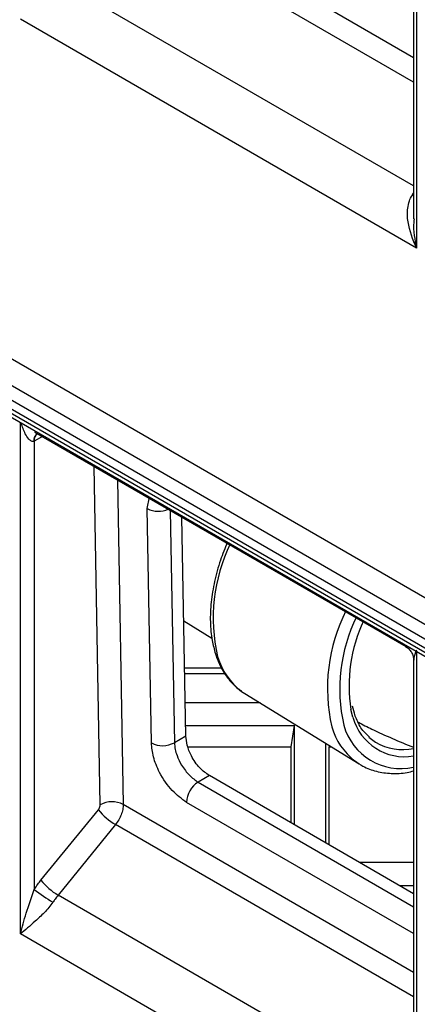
# Model space of a CAD drawing. Header units: millimetres. Extents: x 16 to 503, y 3 to 290.
# Tile 19 of 172: x 96.21 to 99.03, y 65.96 to 72.94. Entities that reach past the tile are written whole.
import ezdxf

# ---------------------------------------------------------------- set-up
doc = ezdxf.new("R2010")
doc.units = ezdxf.units.MM

msp = doc.modelspace()

# ---------------------------------------------------------------- linework, layer by layer
at = {"color": 7, "linetype": 'Continuous', "lineweight": 25}
for p, q in [((101.9775, 67.166), (84.7894, 77.0885)), ((101.9297, 67.0052), (84.7416, 76.9277)), ((101.8688, 66.8735), (84.6806, 76.796)), ((101.8847, 66.9272), (84.6966, 76.8496)), ((101.8688, 66.8421), (84.6806, 76.7646)), ((84.6966, 76.7294), (101.8847, 66.8069)), ((99.0236, 74.9541), (99.0236, 71.3182)), ((99.0033, 74.8814), (99.0033, 71.5255)), ((99.0033, 72.6686), (96.9411, 73.859)), ((99.0033, 72.4945), (96.8867, 73.7164)), ((99.0033, 71.7589), (96.4793, 73.216)), ((99.0236, 71.3182), (96.2123, 72.9411)), ((98.9926, 71.6939), (99.0033, 71.7096)), ((98.9926, 71.6939), (99.0033, 71.6879)), ((96.2123, 66.4559), (96.2123, 70.0815)), ((96.3678, 69.9825), (96.3098, 69.9502)), ((96.3098, 69.9502), (96.3098, 66.7714)), ((96.3127, 70.0143), (98.9471, 68.4935)), ((96.3313, 70.0018), (96.3334, 70.0024)), ((96.7787, 67.3723), (96.7357, 69.7701)), ((96.8999, 69.6754), (96.9411, 67.3738)), ((97.1121, 69.4715), (97.1277, 69.5531)), ((97.1416, 67.81), (97.1121, 69.4715)), ((97.2755, 69.4585), (97.3048, 67.8119)), ((97.3864, 67.859), (97.3588, 69.4104)), ((97.3719, 68.6749), (97.5716, 68.5521)), ((99.0236, 68.4586), (99.0236, 64.833)), ((99.0033, 68.3961), (99.0033, 65.0403)), ((97.3778, 68.3422), (97.6412, 68.3422)), ((97.3785, 68.3027), (97.6634, 68.3027)), ((97.8055, 68.1598), (98.6161, 67.6611)), ((97.9134, 68.0935), (97.3822, 68.0935)), ((98.5823, 68.0208), (98.569, 68.071)), ((98.572, 67.9929), (98.5573, 68.0483)), ((97.3851, 67.9331), (98.1583, 67.9331)), ((98.134, 67.7816), (98.1583, 67.9331)), ((98.1584, 67.2288), (98.1584, 67.9337)), ((97.3864, 67.859), (97.3048, 67.8119)), ((98.3789, 67.1015), (98.3789, 67.8071)), ((98.4014, 67.7933), (98.4033, 67.7816)), ((98.6849, 67.851), (98.7327, 67.8152)), ((97.401, 67.7816), (98.134, 67.7816)), ((98.134, 67.2428), (98.134, 67.7816)), ((98.4033, 67.0874), (98.4033, 67.7816)), ((98.4033, 67.7816), (98.4204, 67.7816)), ((97.5529, 67.5783), (97.4729, 67.5322)), ((99.0033, 66.741), (97.5529, 67.5783)), ((97.4729, 67.5322), (99.0033, 66.6487)), ((99.0033, 66.1834), (96.9411, 67.3738)), ((99.0033, 66.4584), (97.3914, 67.3889)), ((96.3576, 66.8363), (96.765, 67.3367)), ((96.8867, 67.2311), (96.4793, 66.7308)), ((99.0033, 66.0092), (96.8867, 67.2311)), ((99.0033, 66.9618), (98.6209, 66.9618)), ((98.9021, 66.7994), (99.0033, 66.7994)), ((99.0033, 65.2737), (96.4793, 66.7308)), ((99.0236, 64.833), (96.2123, 66.4559))]:
    msp.add_line(p, q, dxfattribs=at)
at = {"color": 7, "linetype": 'Continuous', "lineweight": 25, "flags": 128}
for points in [[(97.7823, 68.1753), (97.8044, 68.1605), (97.8055, 68.1598)], [(98.6161, 67.6611), (98.6151, 67.6618), (98.586, 67.6817)]]:
    msp.add_lwpolyline(points, dxfattribs=at)
at = {"color": 7, "linetype": 'Continuous', "lineweight": 25}
for centre, radius, start, end in [((96.3591, 69.9564), 0.053, 119.35463, 188.50775), ((96.3689, 69.9553), 0.0593, 127.25488, 185.02487), ((97.1923, 69.6292), 0.1769, 243.01985, 293.09654), ((98.788, 68.6955), 1.2073, 154.15536, 193.0584), ((99.6088, 68.1975), 1.2173, 153.13211, 192.98034), ((99.6296, 68.1935), 1.1511, 153.65923, 192.92408), ((99.637, 68.2148), 1.0924, 155.01794, 188.76549), ((98.0648, 68.5521), 0.471, 195.93742, 233.13427), ((98.8773, 68.0543), 0.473, 195.98097, 231.98085), ((98.9127, 68.0483), 0.4203, 195.48885, 282.45146), ((98.9406, 68.0948), 0.3824, 195.45386, 279.44234), ((97.2214, 67.965), 0.1743, 242.75826, 298.57862), ((98.9261, 68.1493), 0.3861, 239.92799, 281.53126), ((97.568, 67.3832), 0.1768, 122.54594, 178.12593), ((96.8613, 67.2186), 0.1745, 62.79068, 118.26345), ((97.1162, 67.6186), 0.4504, 218.75593, 239.35785), ((96.7088, 67.1183), 0.4504, 218.75593, 239.35785), ((97.049, 67.712), 1.1963, 231.83618, 239.53119)]:
    msp.add_arc(centre, radius, start, end, dxfattribs=at)
for points, knots in [([(99.0236, 71.3182), (98.9985, 71.3791), (98.9608, 71.4705), (98.9573, 71.5868), (98.9698, 71.6514), (98.9853, 71.6803), (98.9926, 71.6939)], [0, 0, 0, 0, 0.498555, 0.748535, 0.882296, 1, 1, 1, 1]), ([(99.0062, 71.525), (99.0053, 71.5171), (98.9972, 71.4461), (99.0112, 71.3784), (99.0236, 71.3182)], [0, 0, 0, 0, 0.110439, 1, 1, 1, 1]), ([(96.3067, 69.9486), (96.3041, 69.9478), (96.2985, 69.9461), (96.2854, 69.9502), (96.2662, 69.9679), (96.2397, 70.0107), (96.226, 70.0523), (96.2174, 70.0786)], [0, 0, 0, 0, 0.051071, 0.110556, 0.2703253, 0.5401346, 1, 1, 1, 1]), ([(96.3098, 69.9502), (96.3092, 69.9498), (96.3082, 69.9493), (96.3071, 69.9488), (96.3067, 69.9486)], [0, 0, 0, 0, 0.5600002, 1, 1, 1, 1]), ([(97.6812, 69.2335), (97.6638, 69.1909), (97.626, 69.0983), (97.5875, 68.9551), (97.5629, 68.8079), (97.5573, 68.667), (97.5683, 68.5438), (97.5877, 68.473), (97.5962, 68.4419)], [0, 0, 0, 0, 0.151277, 0.328062, 0.505216, 0.68281, 0.860795, 1, 1, 1, 1]), ([(98.9458, 68.4943), (98.9538, 68.4889), (98.9702, 68.4777), (98.9885, 68.4534), (99.001, 68.4251), (99.0025, 68.4048), (99.0033, 68.3947)], [0, 0, 0, 0, 0.240461, 0.492919, 0.749102, 1, 1, 1, 1]), ([(97.5962, 68.4419), (97.6033, 68.4218), (97.6235, 68.3642), (97.6716, 68.282), (97.7277, 68.2139), (97.7695, 68.1871), (97.7816, 68.1793)], [0, 0, 0, 0, 0.184024, 0.52537, 0.862489, 1, 1, 1, 1]), ([(99.0236, 68.4689), (99.0152, 68.4477), (99.0043, 68.42), (99.0043, 68.4007), (99.0044, 68.3962)], [0, 0, 0, 0, 0.768496, 1, 1, 1, 1]), ([(98.6896, 67.8502), (98.6733, 67.8655), (98.6361, 67.9007), (98.6029, 67.9622), (98.5869, 68.0076), (98.5823, 68.0208)], [0, 0, 0, 0, 0.354742, 0.811955, 1, 1, 1, 1]), ([(98.1583, 67.9331), (98.1583, 67.9332), (98.1584, 67.9334), (98.1584, 67.9336), (98.1584, 67.9337)], [0, 0, 0, 0, 0.560001, 1, 1, 1, 1]), ([(98.6107, 67.9566), (98.6421, 67.9403), (98.7664, 67.8763), (98.902, 67.8207), (99.0034, 67.7791)], [0, 0, 0, 0, 0.2532, 1, 1, 1, 1]), ([(97.5529, 67.5783), (97.5297, 67.595), (97.4814, 67.6296), (97.4258, 67.7116), (97.3928, 67.7928), (97.3885, 67.8375), (97.3864, 67.859)], [0, 0, 0, 0, 0.270236, 0.562396, 0.789716, 1, 1, 1, 1]), ([(97.3914, 67.3889), (97.3566, 67.4139), (97.2842, 67.4658), (97.2008, 67.5889), (97.1513, 67.7106), (97.1448, 67.7778), (97.1416, 67.81)], [0, 0, 0, 0, 0.270236, 0.562396, 0.789716, 1, 1, 1, 1]), ([(97.3048, 67.8119), (97.3061, 67.7963), (97.3086, 67.7671), (97.325, 67.7126), (97.3499, 67.6605), (97.3817, 67.6141), (97.4203, 67.5689), (97.4521, 67.5467), (97.4729, 67.5322)], [0, 0, 0, 0, 0.155128, 0.290349, 0.500237, 0.630595, 0.757525, 1, 1, 1, 1]), ([(98.5844, 67.686), (98.6032, 67.6719), (98.6495, 67.6373), (98.7378, 67.6058), (98.844, 67.5911), (98.9336, 67.5936), (98.988, 67.6079), (99.0033, 67.6119)], [0, 0, 0, 0, 0.166831, 0.411139, 0.65561, 0.903047, 1, 1, 1, 1]), ([(96.765, 67.3367), (96.7672, 67.3397), (96.7717, 67.3459), (96.7774, 67.3586), (96.7782, 67.3671), (96.7787, 67.3723)], [0, 0, 0, 0, 0.276396, 0.562778, 1, 1, 1, 1]), ([(96.3098, 66.7714), (96.3184, 66.7839), (96.3337, 66.8062), (96.3503, 66.8271), (96.3576, 66.8363)], [0, 0, 0, 0, 0.559999, 1, 1, 1, 1]), ([(96.2123, 66.4559), (96.2247, 66.5037), (96.2493, 66.5991), (96.2896, 66.714), (96.3098, 66.7714)], [0, 0, 0, 0, 0.500616, 1, 1, 1, 1]), ([(96.4424, 66.6809), (96.4333, 66.6684), (96.414, 66.6416), (96.3704, 66.595), (96.2941, 66.5247), (96.245, 66.4834), (96.2123, 66.4559)], [0, 0, 0, 0, 0.117702, 0.251468, 0.501452, 1, 1, 1, 1]), ([(96.4793, 66.7308), (96.4721, 66.7217), (96.4593, 66.7057), (96.4476, 66.6884), (96.4424, 66.6809)], [0, 0, 0, 0, 0.560001, 1, 1, 1, 1])]:
    msp.add_open_spline(points, degree=3, knots=knots, dxfattribs=at)
msp.add_open_spline([(96.9411, 67.3738), (96.9406, 67.3623), (96.9395, 67.3393), (96.9281, 67.3014), (96.9107, 67.264), (96.8947, 67.2421), (96.8867, 67.2311)], degree=3, dxfattribs=at)

doc.saveas('drawing.dxf')
